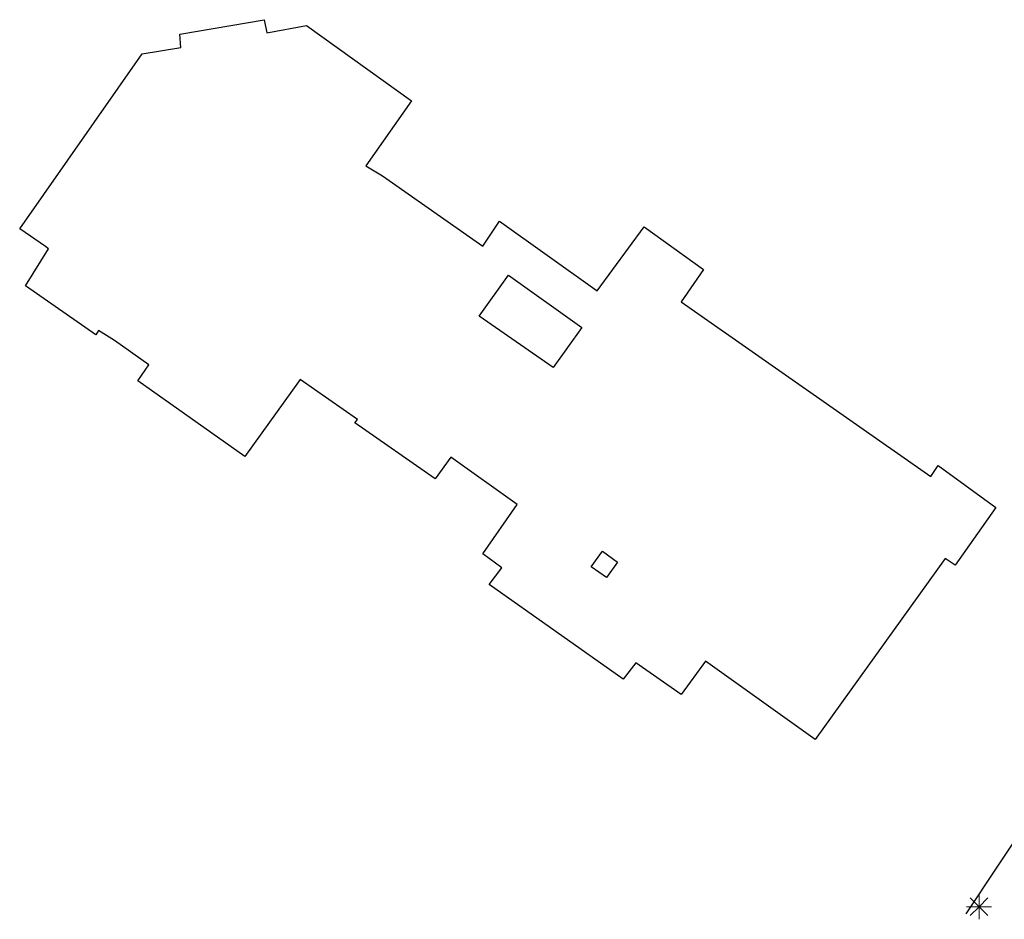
# Model space of a CAD drawing. Header units: metres. Extents: x 814 to 237605, y 2086 to 808797.
# Tile 48 of 57: x 119086 to 119184, y 404309 to 404399. Entities that reach past the tile are written whole.
import ezdxf

# ---------------------------------------------------------------- set-up
doc = ezdxf.new("R2010")
doc.units = ezdxf.units.M
doc.layers.get('0').update_dxf_attribs({"linetype": 'CONTINUOUS'})
for name, color, linetype in [('B-GB-BOUW-GD', 242, 'CONTINUOUS'), ('B-GB-NOKL-GD', 242, 'CONTINUOUS'), ('B-OV-PAAL-GD', 63, 'CONTINUOUS'), ('B-VH-OVRG-GD', 13, 'CONTINUOUS')]:
    doc.layers.add(name, color=color, linetype=linetype)

# ---------------------------------------------------------------- blocks, each defined once
blk = doc.blocks.new('2701')
at = {"lineweight": 0}
for q in [(0.001, 0.497), (-0.353, 0.351), (0.355, 0.351), (-0.499, -0.003), (-0.352, -0.356), (0.501, -0.003), (0.001, -0.503), (0.355, -0.356)]:
    blk.add_line((0.001, -0.003), q, dxfattribs=at)

msp = doc.modelspace()

# ---------------------------------------------------------------- linework, layer by layer
at = {"layer": 'B-GB-BOUW-GD'}
msp.add_lwpolyline([(119183.30484, 404350.244958), (119179.236077, 404344.49162), (119178.273835, 404345.184524), (119165.350058, 404327.180941), (119154.426017, 404334.955249), (119152.010538, 404331.650172), (119147.506662, 404334.789102), (119146.249377, 404333.187227), (119132.943385, 404342.600663), (119134.213336, 404344.250966), (119132.311948, 404345.627834), (119135.72953, 404350.528453), (119129.133158, 404355.238338), (119127.55885, 404353.078414), (119119.598278, 404358.653311), (119119.845264, 404358.993058), (119114.169412, 404362.967942), (119108.674981, 404355.308746), (119098.016926, 404362.828244), (119099.120729, 404364.410002), (119095.692717, 404366.833304), (119094.123997, 404367.821996), (119093.843856, 404367.388744), (119086.864152, 404372.276325), (119089.156695, 404375.930463), (119088.86277, 404376.173351), (119086.285987, 404377.917532), (119098.471411, 404395.305325), (119102.294677, 404395.951663), (119102.186271, 404397.284572), (119110.581585, 404398.709868), (119110.858001, 404397.405644), (119114.788555, 404398.12537), (119125.222721, 404390.631203), (119120.677867, 404384.17453), (119122.346424, 404383.195896), (119132.3004, 404376.191233), (119133.967095, 404378.682707), (119143.66179, 404371.781234), (119148.354911, 404378.123913), (119154.234909, 404373.900179), (119152.022459, 404370.681901), (119176.824697, 404353.326891), (119177.553364, 404354.415793)], close=True, dxfattribs=at)
at = {"layer": 'B-GB-NOKL-GD'}
for points in [[(119142.144852, 404368.134548), (119139.299848, 404364.164133), (119131.939047, 404369.248782), (119134.847381, 404373.321269)], [(119144.597583, 404343.286489), (119143.086605, 404344.32957), (119144.191154, 404345.894937), (119145.689093, 404344.801192)]]:
    msp.add_lwpolyline(points, close=True, dxfattribs=at)
at = {"layer": 'B-VH-OVRG-GD'}
msp.add_lwpolyline([(119186.592036, 404319.336225), (119180.316412, 404309.868399)], dxfattribs=at)

# ---------------------------------------------------------------- block references
at = {"layer": 'B-OV-PAAL-GD', "xscale": 2.5, "yscale": 2.5, "zscale": 2.5}
msp.add_blockref('2701', (119181.619146, 404310.572852), dxfattribs=at)

doc.saveas('drawing.dxf')
